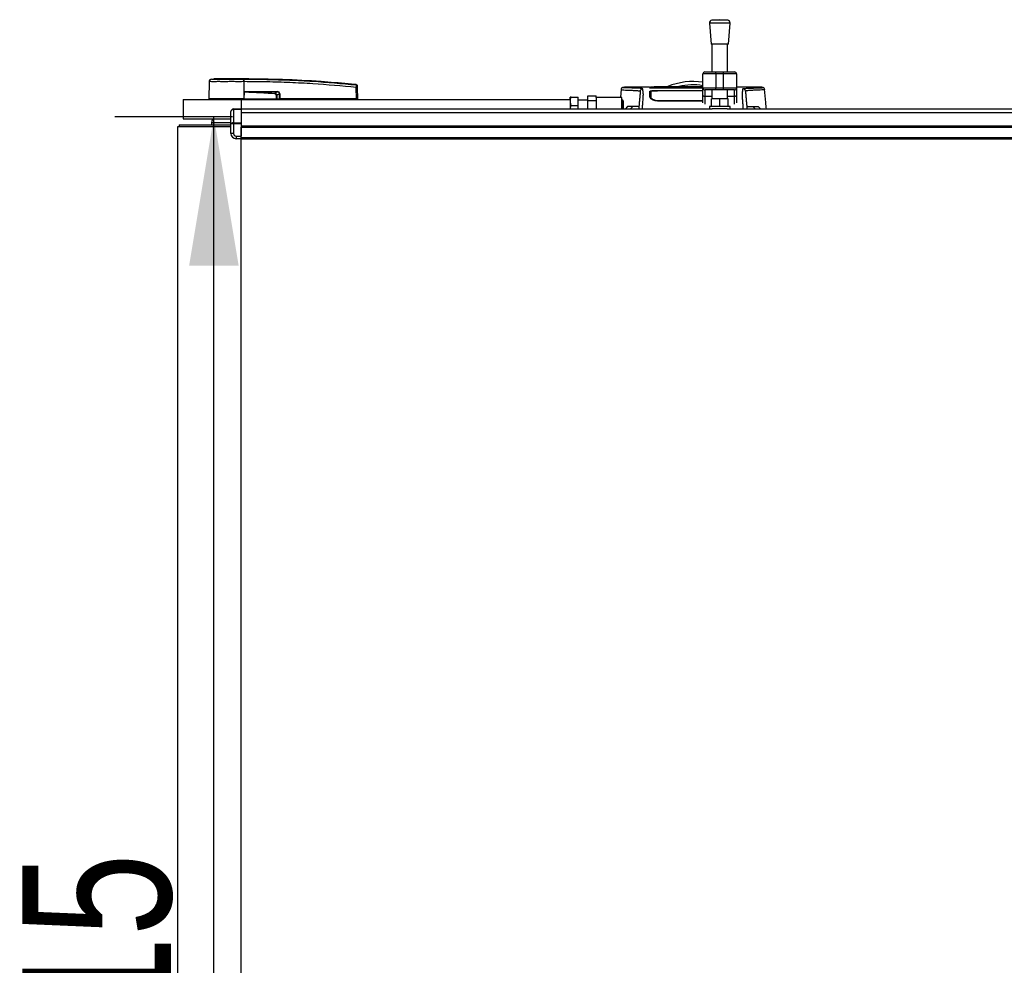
# Model space of a CAD drawing. Header units: millimetres. Extents: x 0 to 420, y 0 to 297.
# Tile 4 of 112: x 53 to 73, y 105 to 124. Entities that reach past the tile are written whole.
import ezdxf

# ---------------------------------------------------------------- set-up
doc = ezdxf.new("R2010")
doc.units = ezdxf.units.MM
doc.layers.add('QUOTE', color=174, linetype='Continuous')
doc.styles.add('SLDTEXTSTYLE3', font='TXT', dxfattribs={"width": 0.75})
doc.dimstyles.new('SLDDIMSTYLE0', dxfattribs={"dimtxt": 3, "dimasz": 3, "dimexe": 0, "dimexo": 0.0625, "dimgap": 0.75, "dimtad": 1, "dimlfac": 38.393822, "dimrnd": 1e-09, "dimzin": 12, "dimdsep": 46, "dimtxsty": 'SLDTEXTSTYLE3', "dimsah": 1, "dimcen": 0.09, "dimadec": 0, "dimazin": 3, "dimtfac": 1, "dimtdec": 3, "dimtofl": 0, "dimtmove": 0, "dimatfit": 3, "dimfxl": 0, "dimfrac": 2, "dimtolj": 1, "dimtzin": 12, "dimarcsym": 0})

# ---------------------------------------------------------------- blocks, each defined once
blk = doc.blocks.new('_D')
at = {"layer": 'QUOTE'}
for p, q in [((57.209, 122.021), (54.834, 122.021)), ((56.834, 87.77), (56.834, 122.021)), ((57.209, 87.77), (54.834, 87.77))]:
    blk.add_line(p, q, dxfattribs=at)
for points in [[(56.834, 122.021), (56.334, 119.021), (57.334, 119.021)], [(56.834, 87.77), (57.334, 90.77), (56.334, 90.77)]]:
    blk.add_solid(points, dxfattribs=at)
at = {"layer": 'QUOTE', "insert": (52.967, 100.462), "char_height": 3, "attachment_point": 1, "rotation": 90, "style": 'SLDTEXTSTYLE3'}
blk.add_mtext('1315', dxfattribs=at)

msp = doc.modelspace()

# ---------------------------------------------------------------- linework, layer by layer
at = {"color": 7, "linetype": 'Continuous', "lineweight": 25}
for p, q in [((66.83594, 123.91721), (66.86849, 123.49048)), ((67.25267, 123.91721), (66.83594, 123.91721)), ((67.0443, 123.98535), (66.88392, 123.97311)), ((67.20469, 123.97311), (66.88392, 123.97311)), ((67.20469, 123.97311), (67.0443, 123.98535)), ((67.22011, 123.49048), (67.25267, 123.91721)), ((67.22011, 123.49048), (66.86849, 123.49048)), ((66.88803, 123.49048), (66.88803, 122.93237)), ((67.20058, 122.93237), (67.20058, 123.49048)), ((66.96617, 122.8933), (66.70571, 122.8933)), ((66.70571, 122.6068), (66.70571, 122.8933)), ((66.74478, 122.93237), (66.96617, 122.93237)), ((66.96617, 122.8933), (66.96617, 122.93237)), ((66.96617, 122.93237), (67.12244, 122.93237)), ((66.96617, 122.8933), (66.96617, 122.6068)), ((67.12244, 122.8933), (66.96617, 122.8933)), ((67.12244, 122.8933), (67.12244, 122.93237)), ((67.12244, 122.93237), (67.34383, 122.93237)), ((67.3829, 122.8933), (67.12244, 122.8933)), ((67.12244, 122.6068), (67.12244, 122.8933)), ((67.3829, 122.8933), (67.3829, 122.6068)), ((56.73797, 122.73419), (56.73492, 122.38541)), ((56.78454, 122.78553), (56.82984, 122.78912)), ((57.44036, 122.78912), (57.44032, 122.78912)), ((57.4404, 122.73421), (57.44065, 122.38541)), ((57.44463, 122.7342), (57.4404, 122.73421)), ((59.70808, 122.67389), (59.70891, 122.67381)), ((59.70892, 122.67381), (59.70891, 122.67381)), ((57.44203, 122.52859), (57.44078, 122.38541)), ((57.44203, 122.52859), (57.44204, 122.53004)), ((57.49712, 122.53317), (58.10835, 122.53317)), ((58.10869, 122.52644), (57.49746, 122.52644)), ((58.0629, 122.50263), (58.10869, 122.52644)), ((58.16066, 122.49055), (58.10572, 122.46198)), ((58.16108, 122.38541), (58.16066, 122.49055)), ((58.16553, 122.49055), (58.16594, 122.38541)), ((59.71088, 122.38541), (59.70885, 122.61863)), ((59.72793, 122.61863), (59.72997, 122.38541)), ((64.37927, 122.45067), (64.54856, 122.45067)), ((64.37927, 122.35292), (64.37927, 122.45067)), ((64.54856, 122.41145), (64.54856, 122.45067)), ((65.05329, 122.58084), (65.03848, 122.41145)), ((65.05644, 122.58069), (65.05634, 122.58057)), ((65.17612, 122.62589), (65.17951, 122.62589)), ((65.62788, 122.62615), (65.17951, 122.62615)), ((65.65032, 122.61997), (65.65043, 122.61263)), ((66.3848, 122.61306), (65.78574, 122.61306)), ((66.3848, 122.55018), (65.78574, 122.55018)), ((65.79865, 122.61089), (66.70571, 122.61089)), ((66.70571, 122.6031), (65.85453, 122.6031)), ((66.70571, 122.60061), (66.02992, 122.60061)), ((66.3848, 122.61236), (66.3848, 122.61306)), ((66.61921, 122.61236), (66.3848, 122.61236)), ((66.3848, 122.55394), (66.61921, 122.55394)), ((66.3848, 122.55394), (66.3848, 122.55018)), ((66.39782, 122.61304), (66.60619, 122.61305)), ((66.39782, 122.61304), (66.39782, 122.61236)), ((66.39782, 122.55238), (66.39782, 122.54915)), ((66.60619, 122.55238), (66.39782, 122.55238)), ((66.70571, 122.61327), (66.60619, 122.61326)), ((66.60619, 122.61305), (66.60619, 122.61236)), ((66.60619, 122.54915), (66.60619, 122.55238)), ((66.70571, 122.54915), (66.60619, 122.54915)), ((66.61921, 122.61236), (66.61921, 122.61306)), ((66.70571, 122.61306), (66.61921, 122.61306)), ((66.61921, 122.55394), (66.61921, 122.55018)), ((66.70571, 122.55018), (66.61921, 122.55018)), ((66.70571, 122.6068), (66.96617, 122.6068)), ((66.70571, 122.45686), (66.70571, 122.6068)), ((66.70571, 122.30464), (66.70571, 122.45686)), ((66.96617, 122.56773), (66.74478, 122.56773)), ((66.74478, 122.56773), (66.74478, 122.43445)), ((66.88803, 122.43445), (66.74478, 122.43445)), ((66.74478, 122.43445), (66.74478, 122.27958)), ((66.88803, 122.56773), (66.88803, 122.39088)), ((66.96617, 122.6068), (67.12244, 122.6068)), ((66.96617, 122.56773), (66.96617, 122.6068)), ((67.12244, 122.56773), (66.96617, 122.56773)), ((67.12244, 122.6068), (67.3829, 122.6068)), ((67.12244, 122.56773), (67.12244, 122.6068)), ((67.34383, 122.56773), (67.12244, 122.56773)), ((67.20058, 122.39088), (67.20058, 122.56773)), ((67.34383, 122.43445), (67.20058, 122.43445)), ((67.34383, 122.43445), (67.34383, 122.56773)), ((67.34383, 122.27958), (67.34383, 122.43445)), ((67.82424, 122.62615), (67.3829, 122.62615)), ((67.3829, 122.6068), (67.3829, 122.45686)), ((67.3829, 122.45686), (67.3829, 122.30464)), ((67.94757, 122.58069), (67.94767, 122.58057)), ((56.21389, 122.37238), (56.21389, 121.9817)), ((56.21389, 122.37238), (57.38595, 122.37238)), ((57.44065, 122.38541), (56.73492, 122.38541)), ((56.7476, 122.38541), (56.74783, 122.37238)), ((57.38595, 122.37238), (64.02765, 122.37238)), ((57.38595, 122.37238), (57.38595, 122.18252)), ((57.44012, 122.38541), (57.44011, 122.37238)), ((57.44078, 122.38541), (57.44065, 122.38541)), ((57.44078, 122.38541), (58.10101, 122.38541)), ((58.09693, 122.38541), (58.09683, 122.37238)), ((58.10301, 122.38541), (58.16108, 122.38541)), ((58.15208, 122.38541), (58.15192, 122.37238)), ((58.16594, 122.38541), (58.16108, 122.38541)), ((58.16492, 122.38541), (58.1649, 122.37238)), ((59.71088, 122.38541), (58.16594, 122.38541)), ((59.70992, 122.38541), (59.7099, 122.37238)), ((59.71088, 122.38541), (59.72997, 122.38541)), ((59.71729, 122.38541), (59.71706, 122.37238)), ((62.81733, 122.37303), (62.81733, 122.37238)), ((63.02542, 122.37238), (63.02542, 122.37303)), ((64.03054, 122.42447), (64.02765, 122.41796)), ((64.02765, 122.37238), (64.02765, 122.41796)), ((64.02765, 122.37238), (64.02765, 122.18252)), ((64.04218, 122.42447), (64.18392, 122.42447)), ((64.04218, 122.25518), (64.18392, 122.25518)), ((64.18392, 122.25518), (64.18392, 122.42447)), ((64.37927, 122.35936), (64.18392, 122.35936)), ((64.18392, 122.18252), (64.18392, 122.25518)), ((64.37927, 122.18252), (64.37927, 122.35292)), ((64.37927, 122.35292), (64.54856, 122.35292)), ((64.54856, 122.41145), (64.54856, 122.18252)), ((65.06948, 122.41145), (64.54856, 122.41145)), ((65.06948, 122.18252), (65.06948, 122.41145)), ((65.08511, 122.35936), (65.06948, 122.35936)), ((65.09553, 122.34894), (65.08511, 122.35936)), ((65.08511, 122.18252), (65.08511, 122.35936)), ((65.09553, 122.34894), (65.09553, 122.18252)), ((65.17609, 122.22853), (65.18144, 122.23156)), ((65.65013, 122.40757), (65.65922, 122.38714)), ((65.65379, 122.42151), (65.65375, 122.39208)), ((65.78574, 122.35493), (65.78575, 122.34192)), ((66.70571, 122.34373), (65.78574, 122.34373)), ((66.83594, 122.23461), (66.83594, 122.18252)), ((67.25267, 122.23461), (66.83594, 122.23461)), ((66.87501, 122.23461), (66.87501, 122.39088)), ((67.0443, 122.39088), (66.87501, 122.39088)), ((67.0443, 122.23461), (67.0443, 122.39088)), ((67.2136, 122.39088), (67.0443, 122.39088)), ((67.2136, 122.23461), (67.2136, 122.39088)), ((67.25267, 122.18252), (67.25267, 122.23461)), ((67.82257, 122.23156), (67.82792, 122.22853)), ((57.17759, 121.87444), (57.17759, 122.13043)), ((57.22968, 122.17489), (57.22968, 122.18252)), ((57.22968, 122.18252), (57.38595, 122.18252)), ((57.22968, 122.17489), (57.22968, 121.90364)), ((57.38595, 122.17489), (57.22968, 122.17489)), ((57.38595, 122.18252), (57.38595, 122.17489)), ((57.38595, 122.18252), (66.89179, 122.18252)), ((57.38595, 122.17489), (57.38595, 121.90364)), ((57.38595, 122.11119), (221.47485, 122.11119)), ((65.17609, 122.22853), (65.13915, 122.18252)), ((65.17803, 122.22853), (65.17609, 122.22853)), ((65.28354, 122.22853), (65.24634, 122.18252)), ((67.19682, 122.18252), (66.89179, 122.18252)), ((67.19682, 122.18252), (82.95341, 122.18252)), ((67.72047, 122.22853), (67.75766, 122.18252)), ((67.82792, 122.22853), (67.82598, 122.22853)), ((67.82792, 122.22853), (67.86486, 122.18252)), ((56.13575, 121.86449), (56.13575, 121.82542)), ((56.13575, 121.86449), (57.17759, 121.86449)), ((56.21389, 121.9817), (57.17759, 121.9817)), ((56.7869, 121.91224), (56.7869, 121.86449)), ((56.7869, 121.91224), (56.88856, 121.91224)), ((56.88856, 121.91224), (57.17759, 121.91224)), ((57.17759, 121.68765), (57.17759, 121.87444)), ((57.22968, 121.88522), (57.22968, 121.90364)), ((57.22968, 121.90364), (57.38595, 121.90364)), ((57.38595, 121.88522), (57.22968, 121.88522)), ((57.22968, 121.88522), (57.22968, 121.68765)), ((57.38595, 121.90364), (57.38595, 121.88522)), ((57.38595, 121.88522), (57.38595, 121.63555)), ((57.38595, 121.84392), (221.47485, 121.84392)), ((56.09668, 121.82542), (56.09668, 87.96581)), ((57.17759, 121.82542), (56.09668, 121.82542)), ((57.22968, 121.68765), (57.17759, 121.68765)), ((57.28177, 121.63555), (57.38595, 121.63555)), ((57.28177, 121.63555), (57.28177, 121.58346)), ((57.38595, 121.81788), (221.47485, 121.81788)), ((57.38595, 121.60951), (57.38595, 121.81788)), ((57.38595, 121.58346), (57.28177, 121.58346)), ((57.38595, 121.60951), (221.47485, 121.60951)), ((57.38595, 121.58346), (57.38595, 121.60951)), ((57.38595, 121.58346), (221.47485, 121.58346)), ((57.38595, 88.20776), (57.38595, 121.58346))]:
    msp.add_line(p, q, dxfattribs=at)
at = {"color": 7, "linetype": 'Continuous', "lineweight": 25, "flags": 128}
for points in [[(57.44203, 122.52859), (57.47307, 122.52738), (57.49746, 122.52644)], [(58.06236, 122.49141), (58.06244, 122.49311), (58.06252, 122.49478), (58.0626, 122.49639), (58.06267, 122.49791), (58.06274, 122.49932), (58.0628, 122.50059), (58.06285, 122.5017), (58.0629, 122.50263)], [(65.65168, 122.5422), (65.65165, 122.50565), (65.65164, 122.49607), (65.65162, 122.47718), (65.65162, 122.46911)], [(66.39782, 122.61326), (66.13735, 122.61327), (65.78574, 122.61328)], [(66.39782, 122.54915), (65.93303, 122.54917), (65.79494, 122.54919)], [(66.74478, 122.43445), (66.73715, 122.43488), (66.72983, 122.43615), (66.72307, 122.43822), (66.71715, 122.44101), (66.71229, 122.44441), (66.70868, 122.44828), (66.70646, 122.45249), (66.70571, 122.45686)], [(67.3829, 122.45686), (67.38215, 122.45249), (67.37993, 122.44828), (67.37632, 122.44441), (67.37146, 122.44101), (67.36554, 122.43822), (67.35878, 122.43615), (67.35145, 122.43488), (67.34383, 122.43445)]]:
    msp.add_lwpolyline(points, dxfattribs=at)
at = {"color": 7, "linetype": 'Continuous', "lineweight": 25}
for centre, radius, start, end in [((66.88788, 123.92117), 0.05209, 94.362914, 184.362914), ((67.20073, 123.92117), 0.05209, 355.637086, 85.637086), ((66.74478, 122.8933), 0.03907, 90, 180), ((67.34383, 122.8933), 0.03907, 0, 90), ((56.79005, 122.73373), 0.05209, 96.076872, 179.499989), ((57.24472, 122.74508), 0.19598, 356.819927, 11.918257), ((56.38407, 122.66509), 1.06351, 6.503389, 6.696809), ((57.24897, 122.7452), 0.19597, 356.784062, 11.882918), ((59.70689, 122.64916), 0.02077, 0.615859, 83.895805), ((66.502, 121.43473), 1.30229, 81.000859, 112.883607), ((66.502, 121.43473), 1.23516, 80.507334, 103.39008), ((57.55108, 122.53247), 0.05396, 179.25241, 186.414342), ((58.16231, 122.53247), 0.05396, 179.25241, 186.414342), ((58.1631, 123.15393), 0.66339, 269.78976, 270.21024), ((59.71839, 122.042), 0.57671, 89.051899, 90.948101), ((66.74478, 122.6068), 0.03907, 180, 270), ((67.34383, 122.6068), 0.03907, 270, 0), ((57.22968, 122.13043), 0.05209, 90, 180), ((56.85896, 121.91224), 0.07206, 105.451693, 180), ((57.28177, 121.68765), 0.10418, 180, 270), ((57.28177, 121.68765), 0.05209, 180, 270)]:
    msp.add_arc(centre, radius, start, end, dxfattribs=at)
for centre, major_axis, ratio, start_param, end_param in [((58.04131, 122.44731), (0.05209, 0.02754), 0.66301777, 5.94884055, 7.12572739), ((58.04131, 122.44719), (0.05968, 0.03175), 0.77058227, 5.94675229, 7.12363913), ((58.07311, 122.464), (0.08856, 0.04356), 0.60672542, 5.99588539, 7.17277223), ((58.07377, 122.46407), (0.08379, 0.04147), 0.5569608, 5.9946727, 7.17155954), ((57.22968, 122.13043), (0.05209, 0), 0.85355339, 1.57079633, 3.14159265), ((57.22968, 121.87444), (0.05209, 0), 0.56066017, 1.57079633, 3.14159265), ((57.22968, 121.87444), (0.05209, 0), 0.20710678, 1.57079633, 3.14159265)]:
    msp.add_ellipse(centre, major_axis=major_axis, ratio=ratio, start_param=start_param, end_param=end_param, dxfattribs=at)
for points, knots in [([(57.4404, 122.73421), (57.40779, 122.7342), (57.3418, 122.73419), (57.24059, 122.7342), (57.1389, 122.73421), (57.0417, 122.73417), (56.95343, 122.73421), (56.8782, 122.7342), (56.81668, 122.73418), (56.77215, 122.73421), (56.74339, 122.73421), (56.73979, 122.7342), (56.73797, 122.73419)], [0, 0, 0, 0, 0.09123037, 0.18462249, 0.28509302, 0.38847717, 0.48894659, 0.59232958, 0.69279869, 0.79618144, 0.89663467, 1, 1, 1, 1]), ([(56.78454, 122.78553), (56.78622, 122.78553), (56.78959, 122.78553), (56.81591, 122.78556), (56.85746, 122.78554), (56.91405, 122.78554), (56.98423, 122.78554), (57.06559, 122.78552), (57.15625, 122.78554), (57.25021, 122.78554), (57.34462, 122.78553), (57.40586, 122.78555), (57.43648, 122.78555)], [0, 0, 0, 0, 0.1019155, 0.20383364, 0.30575296, 0.40767117, 0.50960195, 0.6115312, 0.71346155, 0.81539292, 0.90769638, 1, 1, 1, 1]), ([(57.44032, 122.78912), (57.40165, 122.78912), (57.3242, 122.78912), (57.2101, 122.78912), (57.10405, 122.78912), (57.00974, 122.78912), (56.93207, 122.78912), (56.87411, 122.78912), (56.83666, 122.78912), (56.83212, 122.78912), (56.82984, 122.78912)], [0, 0, 0, 0, 0.12488045, 0.25013958, 0.37464939, 0.49981249, 0.62476421, 0.74955772, 0.87492377, 1, 1, 1, 1]), ([(57.43648, 122.78555), (57.43789, 122.78556), (57.43931, 122.78557), (57.44074, 122.78555), (57.44074, 122.78555)], [0, 0, 0, 0, 0.99963467, 1, 1, 1, 1]), ([(59.70891, 122.67381), (59.70016, 122.6747), (59.64616, 122.68018), (59.40925, 122.7033), (58.92247, 122.74307), (58.22018, 122.78128), (57.7004, 122.7865), (57.44036, 122.78912)], [0, 0, 0, 0, 0.01170126, 0.07220884, 0.31419353, 0.65688711, 1, 1, 1, 1]), ([(57.44074, 122.78555), (57.44074, 122.78555), (57.59503, 122.78546), (57.90364, 122.78226), (58.36637, 122.76765), (58.96879, 122.73724), (59.41581, 122.69652), (59.7091, 122.66981)], [0, 0, 0, 0, 0.00000069, 0.20371068, 0.40747211, 0.61123305, 1, 1, 1, 1]), ([(59.70885, 122.61863), (59.41587, 122.64534), (58.96957, 122.68603), (58.36817, 122.71625), (57.9065, 122.73133), (57.59856, 122.73325), (57.44463, 122.7342)], [0, 0, 0, 0, 0.38905274, 0.59267292, 0.79638077, 1, 1, 1, 1]), ([(59.70885, 122.61863), (59.70903, 122.62446), (59.7094, 122.63615), (59.70964, 122.65163), (59.70961, 122.66324), (59.70937, 122.6685), (59.70916, 122.66955), (59.7091, 122.66981)], [0, 0, 0, 0, 0.23108965, 0.4626691, 0.69303153, 0.92227335, 1, 1, 1, 1]), ([(59.7091, 122.66981), (59.70905, 122.67135), (59.70899, 122.67345), (59.70894, 122.67373), (59.70892, 122.67381)], [0, 0, 0, 0, 0.73611582, 1, 1, 1, 1]), ([(59.70892, 122.67381), (59.71123, 122.67334), (59.71584, 122.6724), (59.72169, 122.66819), (59.72587, 122.66242), (59.72747, 122.65708), (59.7276, 122.65398), (59.72763, 122.65326)], [0, 0, 0, 0, 0.23106275, 0.462125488, 0.693188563, 0.928393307, 1, 1, 1, 1]), ([(59.72763, 122.65326), (59.72763, 122.65319), (59.72763, 122.65292), (59.72765, 122.65088), (59.72766, 122.64938)], [0, 0, 0, 0, 0.26342591, 1, 1, 1, 1]), ([(59.72766, 122.64938), (59.72767, 122.64923), (59.72767, 122.64861), (59.7277, 122.64547), (59.72776, 122.63849), (59.72784, 122.62917), (59.7279, 122.62214), (59.72793, 122.61863)], [0, 0, 0, 0, 0.07774703, 0.30683638, 0.53695653, 0.76850921, 1, 1, 1, 1]), ([(66.70571, 122.63179), (66.63962, 122.63181), (66.47705, 122.63184), (66.21711, 122.63219), (65.93186, 122.63307), (65.7432, 122.62812), (65.65022, 122.62568)], [0, 0, 0, 0, 0.1859969, 0.45755419, 0.73264792, 1, 1, 1, 1]), ([(58.06236, 122.49141), (57.94652, 122.49762), (57.73967, 122.50872), (57.53298, 122.52252), (57.44203, 122.52859)], [0, 0, 0, 0, 0.55997278, 1, 1, 1, 1]), ([(57.44204, 122.53004), (57.44239, 122.53014), (57.44329, 122.5304), (57.44505, 122.53076), (57.44769, 122.53119), (57.45162, 122.53165), (57.45749, 122.53215), (57.46624, 122.53264), (57.47976, 122.53308), (57.49051, 122.53314), (57.49712, 122.53317)], [0, 0, 0, 0, 0.0199034, 0.05101553, 0.09695623, 0.16503878, 0.26617597, 0.41665359, 0.64077612, 1, 1, 1, 1]), ([(57.49746, 122.52644), (57.60302, 122.52234), (57.79152, 122.51503), (57.97998, 122.50642), (58.0629, 122.50263)], [0, 0, 0, 0, 0.56002522, 1, 1, 1, 1]), ([(58.09651, 122.46198), (58.09845, 122.46199), (58.1019, 122.462), (58.10455, 122.46199), (58.10572, 122.46198)], [0, 0, 0, 0, 0.56, 1, 1, 1, 1]), ([(58.10101, 122.38541), (58.0997, 122.39969), (58.09737, 122.42517), (58.09677, 122.45074), (58.09651, 122.46198)], [0, 0, 0, 0, 0.56058603, 1, 1, 1, 1]), ([(58.10572, 122.46198), (58.10552, 122.44768), (58.10518, 122.4221), (58.10367, 122.39663), (58.10301, 122.38541)], [0, 0, 0, 0, 0.55939227, 1, 1, 1, 1]), ([(65.18361, 122.6261), (65.17221, 122.6257), (65.14824, 122.62487), (65.11893, 122.62027), (65.09699, 122.61667), (65.08274, 122.61421), (65.07532, 122.61193), (65.06139, 122.60551), (65.05576, 122.58822), (65.05326, 122.58056)], [0, 0, 0, 0, 0.149622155, 0.314808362, 0.495451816, 0.641082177, 0.785188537, 0.904754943, 1, 1, 1, 1]), ([(65.05634, 122.58057), (65.05542, 122.5798), (65.05133, 122.5764), (65.07736, 122.57089), (65.13665, 122.56429), (65.20988, 122.56286), (65.2746, 122.55978), (65.31906, 122.5573), (65.36234, 122.55431), (65.40068, 122.55083), (65.43253, 122.54687), (65.43795, 122.54372), (65.44067, 122.54215)], [0, 0, 0, 0, 0.05089799, 0.22701958, 0.40458189, 0.58203683, 0.65175153, 0.72147534, 0.79113127, 0.86065885, 0.93011681, 1, 1, 1, 1]), ([(65.49256, 122.58968), (65.48925, 122.59136), (65.48269, 122.59467), (65.44511, 122.5986), (65.40134, 122.60175), (65.35208, 122.60419), (65.30268, 122.60585), (65.25639, 122.60683), (65.21087, 122.60664), (65.16756, 122.60744), (65.13072, 122.60928), (65.10524, 122.61147), (65.09114, 122.61397), (65.08988, 122.61671), (65.10209, 122.61966), (65.12343, 122.62234), (65.14716, 122.62441), (65.16319, 122.626), (65.17354, 122.62591), (65.17612, 122.62589)], [0, 0, 0, 0, 0.05621973, 0.11115266, 0.16546935, 0.21844746, 0.27546115, 0.32872461, 0.38365266, 0.45645174, 0.53050541, 0.6039745, 0.67660627, 0.75406842, 0.83144258, 0.90787271, 0.94870188, 0.98722177, 1, 1, 1, 1]), ([(65.44067, 122.54215), (65.44049, 122.54005), (65.44011, 122.53577), (65.43937, 122.52731), (65.4385, 122.51739), (65.43755, 122.50653), (65.43656, 122.49522), (65.43581, 122.48657), (65.43528, 122.48056), (65.43501, 122.47743), (65.43472, 122.47419), (65.43443, 122.47086), (65.43413, 122.46742), (65.43383, 122.46394), (65.4335, 122.46023), (65.43314, 122.45609), (65.43272, 122.45129), (65.43224, 122.44582), (65.43173, 122.43993), (65.43116, 122.43343), (65.43051, 122.426), (65.42968, 122.41652), (65.42859, 122.4041), (65.42705, 122.38651), (65.42486, 122.36146), (65.42163, 122.32448), (65.41784, 122.28121), (65.41398, 122.23707), (65.41129, 122.20636), (65.4096, 122.18697), (65.40921, 122.18252)], [0, 0, 0, 0, 0.07392988, 0.15036419, 0.22930637, 0.30732526, 0.37512957, 0.44263784, 0.45987312, 0.47744723, 0.49536016, 0.51361193, 0.53220254, 0.55113202, 0.56953629, 0.59130481, 0.6164376, 0.64493464, 0.67679595, 0.708072, 0.74656557, 0.78615757, 0.82482748, 0.85716814, 0.88840964, 0.91934546, 0.95048973, 0.97130364, 0.99341694, 1, 1, 1, 1]), ([(65.44067, 122.54215), (65.44186, 122.54828), (65.44432, 122.56099), (65.45658, 122.57686), (65.47346, 122.58768), (65.48635, 122.58903), (65.49256, 122.58968)], [0, 0, 0, 0, 0.24120147, 0.5, 0.75879853, 1, 1, 1, 1]), ([(65.48338, 122.18252), (65.4838, 122.18978), (65.48498, 122.2104), (65.48716, 122.23945), (65.48981, 122.27313), (65.49217, 122.30477), (65.49487, 122.34217), (65.49763, 122.3828), (65.50007, 122.42189), (65.50166, 122.4517), (65.50215, 122.4655), (65.50228, 122.4726), (65.50231, 122.47517), (65.50232, 122.47764), (65.50231, 122.48003), (65.50229, 122.48232), (65.50224, 122.48455), (65.50212, 122.48812), (65.50188, 122.49277), (65.5014, 122.49883), (65.50069, 122.50574), (65.49976, 122.51429), (65.499, 122.5207), (65.49852, 122.52469), (65.49835, 122.52598), (65.49818, 122.52739), (65.49799, 122.52892), (65.49778, 122.53057), (65.49755, 122.53233), (65.49731, 122.53422), (65.49695, 122.53706), (65.49646, 122.54087), (65.49588, 122.54534), (65.49523, 122.55041), (65.4946, 122.55553), (65.49393, 122.56108), (65.49319, 122.5679), (65.49256, 122.57566), (65.49223, 122.58347), (65.49246, 122.58768), (65.49256, 122.58968)], [0, 0, 0, 0, 0.00928018, 0.02633673, 0.04292821, 0.05969669, 0.0760151, 0.10512827, 0.13531612, 0.16878037, 0.2085689, 0.21527244, 0.22228372, 0.22962294, 0.23731145, 0.24537175, 0.25382756, 0.26270389, 0.28950146, 0.32028568, 0.36309262, 0.41363478, 0.47247727, 0.47976744, 0.48780571, 0.4966142, 0.50621649, 0.51663754, 0.5279036, 0.54004208, 0.55308147, 0.58345469, 0.61581615, 0.64437812, 0.68991511, 0.72755875, 0.771219, 0.85357176, 0.93024655, 1, 1, 1, 1]), ([(65.63224, 122.60902), (65.63032, 122.60909), (65.62418, 122.60931), (65.62621, 122.6097), (65.6429, 122.60999), (65.651, 122.61014)], [0, 0, 0, 0, 0.18943846, 0.6067811, 1, 1, 1, 1]), ([(65.62788, 122.62614), (65.62789, 122.62576), (65.62792, 122.62502), (65.62799, 122.62313), (65.62823, 122.6161), (65.62828, 122.61469)], [0, 0, 0, 0, 0.44375031, 0.88835233, 1, 1, 1, 1]), ([(65.62828, 122.61469), (65.6282, 122.61701), (65.62808, 122.62045), (65.62797, 122.62352), (65.62794, 122.62452)], [0, 0, 0, 0, 0.67452653, 1, 1, 1, 1]), ([(65.78574, 122.61306), (65.76804, 122.61308), (65.73264, 122.61312), (65.68545, 122.61339), (65.64983, 122.6138), (65.63098, 122.61426), (65.62905, 122.61457), (65.62828, 122.61469)], [0, 0, 0, 0, 0.21471698, 0.42943093, 0.64424617, 0.85905702, 1, 1, 1, 1]), ([(65.6324, 122.60904), (65.63134, 122.60907), (65.6297, 122.60913), (65.62967, 122.60913), (65.62967, 122.60913)], [0, 0, 0, 0, 0.65263471, 1, 1, 1, 1]), ([(65.6308, 122.54267), (65.63248, 122.54353), (65.63585, 122.54525), (65.66253, 122.5475), (65.70186, 122.54917), (65.74547, 122.55005), (65.7743, 122.55014), (65.78574, 122.55018)], [0, 0, 0, 0, 0.21475602, 0.42951429, 0.64422712, 0.85870581, 1, 1, 1, 1]), ([(65.63503, 122.42146), (65.63466, 122.43199), (65.63392, 122.45308), (65.63311, 122.47605), (65.63242, 122.49628), (65.63172, 122.5161), (65.63113, 122.53301), (65.6308, 122.54267)], [0, 0, 0, 0, 0.075169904, 0.150461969, 0.304718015, 0.602980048, 1, 1, 1, 1]), ([(65.6463, 122.53268), (65.64185, 122.53224), (65.63227, 122.53129), (65.63146, 122.53021), (65.63102, 122.52963)], [0, 0, 0, 0, 0.464509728, 1, 1, 1, 1]), ([(65.8593, 122.6029), (65.83063, 122.60449), (65.77694, 122.60748), (65.69218, 122.60726), (65.64223, 122.60873), (65.63224, 122.60902)], [0, 0, 0, 0, 0.47837414, 0.89568468, 1, 1, 1, 1]), ([(65.648, 122.52963), (65.64823, 122.51645), (65.64857, 122.49668), (65.64881, 122.48268), (65.64911, 122.46551), (65.64917, 122.46239)], [0, 0, 0, 0, 0.62064574, 0.93113403, 1, 1, 1, 1]), ([(65.65042, 122.61469), (65.65041, 122.61521), (65.65039, 122.6164), (65.65036, 122.61778), (65.65035, 122.61855)], [0, 0, 0, 0, 0.43708971, 1, 1, 1, 1]), ([(65.65042, 122.61469), (65.65147, 122.61456), (65.65377, 122.61426), (65.67356, 122.61385), (65.70615, 122.61352), (65.74553, 122.61332), (65.77322, 122.61329), (65.78574, 122.61328)], [0, 0, 0, 0, 0.17894419, 0.39401351, 0.60853915, 0.8229777, 1, 1, 1, 1]), ([(65.651, 122.61014), (65.65141, 122.61015), (65.65903, 122.61031), (65.68997, 122.61056), (65.74011, 122.61084), (65.77914, 122.61087), (65.79865, 122.61089)], [0, 0, 0, 0, 0.01892941, 0.34589896, 0.6729266, 1, 1, 1, 1]), ([(65.79494, 122.54917), (65.77886, 122.5491), (65.7467, 122.54894), (65.70383, 122.54777), (65.67143, 122.54602), (65.65414, 122.54406), (65.65239, 122.54273), (65.65168, 122.5422)], [0, 0, 0, 0, 0.21399393, 0.42798011, 0.64218009, 0.8568088, 1, 1, 1, 1]), ([(65.65379, 122.4215), (65.65354, 122.43571), (65.65305, 122.46407), (65.65276, 122.4807), (65.65249, 122.49604), (65.65216, 122.51476), (65.65188, 122.53111), (65.65168, 122.5422)], [0, 0, 0, 0, 0.10832852, 0.21630795, 0.32475275, 0.54221862, 1, 1, 1, 1]), ([(65.65305, 122.46399), (65.65316, 122.45724), (65.65333, 122.44607), (65.65349, 122.42928), (65.65359, 122.41488), (65.65364, 122.40434), (65.65367, 122.39624), (65.65368, 122.39214)], [0, 0, 0, 0, 0.42959393, 0.71082622, 0.80196602, 0.89986058, 1, 1, 1, 1]), ([(66.02992, 122.60061), (66.02572, 122.60062), (66.00222, 122.60062), (65.95966, 122.60081), (65.91058, 122.60135), (65.87353, 122.60209), (65.86405, 122.60263), (65.8593, 122.6029)], [0, 0, 0, 0, 0.05157188, 0.28848308, 0.52553485, 0.76276029, 1, 1, 1, 1]), ([(67.52063, 122.18252), (67.52053, 122.18423), (67.52011, 122.19175), (67.51867, 122.21572), (67.51592, 122.25094), (67.51257, 122.29465), (67.50934, 122.33918), (67.50638, 122.3828), (67.50382, 122.42374), (67.50223, 122.4541), (67.50168, 122.47132), (67.50167, 122.48239), (67.50196, 122.49047), (67.50241, 122.49651), (67.50288, 122.50146), (67.50324, 122.50493), (67.50357, 122.50807), (67.50388, 122.51091), (67.50421, 122.51389), (67.50457, 122.51698), (67.50495, 122.5202), (67.50536, 122.52361), (67.50584, 122.5275), (67.50643, 122.53215), (67.50715, 122.53779), (67.50792, 122.54374), (67.50871, 122.54991), (67.50941, 122.55553), (67.51007, 122.56103), (67.5107, 122.56681), (67.51126, 122.57294), (67.51164, 122.57917), (67.51175, 122.58479), (67.51154, 122.58808), (67.51144, 122.58968)], [0, 0, 0, 0, 0.00211693, 0.00928737, 0.03194817, 0.0541665, 0.07601743, 0.10513027, 0.13531817, 0.1731488, 0.21403312, 0.24236887, 0.276241, 0.31706981, 0.34017313, 0.36306617, 0.37914328, 0.39606811, 0.41385255, 0.43250786, 0.45204461, 0.47247266, 0.49530281, 0.52459196, 0.56094385, 0.60493846, 0.64437407, 0.68991114, 0.72755589, 0.77000685, 0.8285889, 0.88464333, 0.94369319, 1, 1, 1, 1]), ([(67.51144, 122.58968), (67.51287, 122.5908), (67.5157, 122.59302), (67.53424, 122.59589), (67.55794, 122.59841), (67.58591, 122.60058), (67.61558, 122.60238), (67.64545, 122.60383), (67.67335, 122.60492), (67.69934, 122.60573), (67.72307, 122.6063), (67.74555, 122.60666), (67.76675, 122.60683), (67.80424, 122.60666), (67.85105, 122.60792), (67.89302, 122.61066), (67.91308, 122.61372), (67.91413, 122.61694), (67.89911, 122.62005), (67.87022, 122.62379), (67.83928, 122.62521), (67.82424, 122.62591)], [0, 0, 0, 0, 0.03686721, 0.07291704, 0.10855648, 0.14396977, 0.17902456, 0.21178707, 0.24346721, 0.27097218, 0.29845751, 0.32572816, 0.3526519, 0.37978509, 0.47831776, 0.57597942, 0.67287632, 0.75524138, 0.83791931, 0.92119484, 1, 1, 1, 1]), ([(67.56334, 122.54215), (67.56215, 122.54828), (67.55968, 122.56099), (67.54743, 122.57686), (67.53055, 122.58768), (67.51766, 122.58903), (67.51144, 122.58968)], [0, 0, 0, 0, 0.24120147, 0.5, 0.75879853, 1, 1, 1, 1]), ([(67.94767, 122.58057), (67.94859, 122.5798), (67.95268, 122.5764), (67.92665, 122.57089), (67.86736, 122.56429), (67.79412, 122.56286), (67.72941, 122.55978), (67.68495, 122.5573), (67.64167, 122.55431), (67.60332, 122.55083), (67.57147, 122.54687), (67.56606, 122.54372), (67.56334, 122.54215)], [0, 0, 0, 0, 0.05089854, 0.22702003, 0.40458224, 0.58203707, 0.65175173, 0.7214755, 0.79113139, 0.86065893, 0.93011685, 1, 1, 1, 1]), ([(67.56334, 122.54215), (67.56352, 122.54005), (67.5639, 122.53577), (67.56464, 122.52731), (67.5655, 122.51739), (67.56645, 122.50653), (67.56744, 122.49522), (67.5682, 122.48657), (67.56873, 122.48056), (67.569, 122.47743), (67.56928, 122.47419), (67.56957, 122.47086), (67.56988, 122.46742), (67.57018, 122.46394), (67.5705, 122.46023), (67.57087, 122.45609), (67.57129, 122.45129), (67.57177, 122.44582), (67.57228, 122.43993), (67.57285, 122.43343), (67.5735, 122.426), (67.57433, 122.41652), (67.57542, 122.4041), (67.57695, 122.38651), (67.57915, 122.36146), (67.58238, 122.32448), (67.58617, 122.28121), (67.59003, 122.23707), (67.59272, 122.20636), (67.59441, 122.18697), (67.5948, 122.18252)], [0, 0, 0, 0, 0.07392988, 0.15036419, 0.22930637, 0.30732526, 0.37512957, 0.44263784, 0.45987312, 0.47744723, 0.49536016, 0.51361193, 0.53220254, 0.55113202, 0.56953629, 0.59130481, 0.6164376, 0.64493464, 0.67679595, 0.708072, 0.74656557, 0.78615757, 0.82482748, 0.85716814, 0.88840964, 0.91934546, 0.95048973, 0.97130364, 0.99341694, 1, 1, 1, 1]), ([(67.95075, 122.58056), (67.94825, 122.58822), (67.94261, 122.60551), (67.92868, 122.61193), (67.92127, 122.61421), (67.90702, 122.61667), (67.88508, 122.62027), (67.85577, 122.62487), (67.83179, 122.6257), (67.8204, 122.6261)], [0, 0, 0, 0, 0.09524506, 0.21481146, 0.35891782, 0.50454818, 0.68519164, 0.85037784, 1, 1, 1, 1]), ([(67.82424, 122.62591), (67.82314, 122.62605), (67.822, 122.6262), (67.82053, 122.62609), (67.82047, 122.62609)], [0, 0, 0, 0, 0.960137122, 1, 1, 1, 1]), ([(67.98556, 122.18252), (67.98179, 122.2255), (67.97017, 122.35827), (67.95857, 122.49104), (67.95072, 122.58084)], [0, 0, 0, 0, 0.32371368, 1, 1, 1, 1]), ([(58.10101, 122.38541), (58.10125, 122.38541), (58.1018, 122.38541), (58.10249, 122.38541), (58.10287, 122.38541), (58.10301, 122.38541)], [0, 0, 0, 0, 0.31939567, 0.74819126, 1, 1, 1, 1]), ([(64.04218, 122.42447), (64.04056, 122.42447), (64.03439, 122.42447), (64.02885, 122.42447), (64.03085, 122.42447), (64.031, 122.42447)], [0, 0, 0, 0, 0.2471015, 0.94342069, 1, 1, 1, 1]), ([(64.04218, 122.25518), (64.03764, 122.27632), (64.02841, 122.31927), (64.03119, 122.37669), (64.03918, 122.41143), (64.04218, 122.42447)], [0, 0, 0, 0, 0.37729563, 0.76615575, 1, 1, 1, 1]), ([(64.03267, 122.18252), (64.03273, 122.19368), (64.03284, 122.21818), (64.03889, 122.24214), (64.04218, 122.25518)], [0, 0, 0, 0, 0.45560038, 1, 1, 1, 1]), ([(65.4135, 122.23156), (65.41166, 122.23156), (65.40799, 122.23156), (65.37726, 122.23156), (65.32388, 122.23156), (65.2486, 122.23156), (65.20382, 122.23156), (65.18144, 122.23156)], [0, 0, 0, 0, 0.12264871, 0.2454767, 0.49573627, 0.74787131, 1, 1, 1, 1]), ([(65.78574, 122.34373), (65.77077, 122.34464), (65.74086, 122.34646), (65.70029, 122.35983), (65.66589, 122.37866), (65.64071, 122.40115), (65.63689, 122.4148), (65.63503, 122.42146)], [0, 0, 0, 0, 0.18070781, 0.36082696, 0.55652595, 0.78366481, 1, 1, 1, 1]), ([(65.65379, 122.4215), (65.65557, 122.4152), (65.65913, 122.40255), (65.68479, 122.38124), (65.72046, 122.36429), (65.75695, 122.35594), (65.778, 122.35519), (65.78574, 122.35492)], [0, 0, 0, 0, 0.23322605, 0.46795306, 0.7101047, 0.8933472, 1, 1, 1, 1]), ([(65.78574, 122.35492), (65.8349, 122.35488), (66.08066, 122.35471), (66.38732, 122.35451), (66.64482, 122.35465), (66.70571, 122.35468)], [0, 0, 0, 0, 0.16028931, 0.80144661, 1, 1, 1, 1]), ([(67.59051, 122.23156), (67.59235, 122.23156), (67.59602, 122.23156), (67.62675, 122.23156), (67.68013, 122.23156), (67.75541, 122.23156), (67.80018, 122.23156), (67.82257, 122.23156)], [0, 0, 0, 0, 0.12264871, 0.2454767, 0.49573627, 0.74787131, 1, 1, 1, 1])]:
    msp.add_open_spline(points, degree=3, knots=knots, dxfattribs=at)

# ---------------------------------------------------------------- dimensions: what is measured, and where the dimension line sits
at = {"layer": 'QUOTE'}
dim = msp.add_linear_dim(base=(54.4529, 122.02076), p1=(59.20916, 87.77046), p2=(59.20916, 122.02076), angle=90, dimstyle='SLDDIMSTYLE0', dxfattribs=at)
dim.commit()
dim.dimension.update_dxf_attribs({"geometry": '_D', "text_midpoint": (54.4529, 104.89561), "dimtype": 160})

doc.saveas('drawing.dxf')
